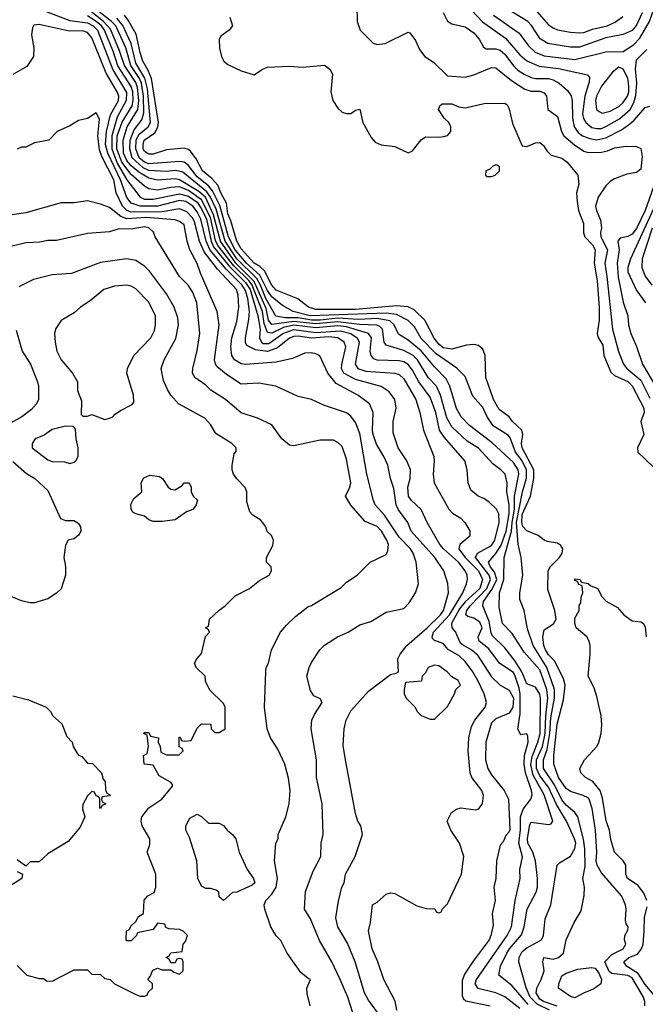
# Model space of a CAD drawing. Header units: inches. Extents: x 1793389 to 1900389, y 320802 to 470796.
# Tile 207 of 256: x 1834802 to 1837650, y 370917 to 375398. Entities that reach past the tile are written whole.
import ezdxf

# ---------------------------------------------------------------- set-up
doc = ezdxf.new("R2010")
doc.units = ezdxf.units.IN
doc.header["$MEASUREMENT"] = 0
doc.layers.add('B8337', color=7, linetype='Continuous')

msp = doc.modelspace()

# ---------------------------------------------------------------- linework, layer by layer
at = {"layer": 'B8337', "color": 2}
for points, elevation in [([(1834910, 375439.7), (1835030, 375394.8), (1835110, 375384.4), (1835136.4, 375370), (1835155.9, 375350), (1835225.7, 375170), (1835287.5, 375067.5), (1835287.3, 375030), (1835245.3, 374954.7), (1835220.8, 374870), (1835221.1, 374810), (1835245.8, 374745.8), (1835290, 374669.7), (1835350, 374589.7), (1835370, 374582), (1835410, 374580.7), (1835530, 374606.2), (1835570, 374595.2), (1835610, 374567.1), (1835630, 374538), (1835652, 374490), (1835673.1, 374390), (1835683.9, 374363.9), (1835756, 374276), (1835830, 374202.5), (1835851.3, 374170), (1835886.5, 374050), (1835896.5, 373990), (1835893.3, 373950), (1835902.3, 373930), (1835910, 373924.6), (1835935.9, 373924.1), (1835999.6, 373970), (1836050, 373987.8), (1836150, 373974.9), (1836262.1, 373982.1), (1836309.6, 373970), (1836338.9, 373950), (1836346.9, 373930), (1836329.7, 373830), (1836340.9, 373810), (1836378.4, 373798.4), (1836509.7, 373789.7), (1836530, 373782.9), (1836550, 373763.7), (1836605.6, 373670), (1836624.2, 373610), (1836640.9, 373530), (1836687, 373410), (1836689.4, 373390), (1836683.7, 373330), (1836689.3, 373290), (1836756, 373170), (1836771.7, 373151.7), (1836810, 373129.2), (1836829.2, 373110), (1836851.9, 373071.9), (1836851.7, 373048.3), (1836806, 373010), (1836801.6, 372990), (1836829.8, 372950), (1836890.7, 372890), (1836908.5, 372850), (1836896.1, 372810), (1836830, 372749.2), (1836803.5, 372716.5), (1836767.3, 372650), (1836769.6, 372630), (1836786, 372610), (1836805.5, 372565.5), (1836823.7, 372550), (1836860.7, 372530), (1836882.9, 372510), (1836950, 372407), (1836989.7, 372369.7), (1837030, 372346.6), (1837049.7, 372309.7), (1837046.9, 372270), (1837030, 372242.4), (1836970, 372216.4), (1836950, 372198.8), (1836923.6, 372110), (1836922.4, 372030), (1836933.3, 371990), (1836950, 371960.9), (1837007.3, 371890), (1837027, 371850), (1837032.7, 371712.7), (1837030, 371702), (1837014.6, 371685.4), (1837003.1, 371656.9), (1836990, 371642), (1836972.7, 371570), (1836969.3, 371490), (1836961.2, 371450), (1836966, 371390), (1836952.7, 371330), (1836957.5, 371277.5), (1836947.3, 371230), (1836939.6, 371210), (1836865.9, 371114.1), (1836826.5, 371053.5), (1836816.4, 371023.6), (1836815.6, 370955.6), (1836821.8, 370941.8), (1836832.7, 370932.7), (1836944, 370910)], 206), ([(1837116.4, 370916.4), (1837042.2, 371002.2), (1836983.7, 371050), (1836991.5, 371090), (1837019.1, 371150), (1837031.1, 371170), (1837086.3, 371233.7), (1837098.9, 371270), (1837111.8, 371350), (1837152.5, 371427.5), (1837159.6, 371450), (1837159.7, 371490), (1837149.7, 371570), (1837137.4, 371610), (1837115.1, 371650), (1837113.3, 371670), (1837125.1, 371734.9), (1837130, 371746), (1837210, 371734.8), (1837222, 371738), (1837229, 371750), (1837189.8, 371870), (1837139.4, 371959.4), (1837128.7, 372008.7), (1837134.6, 372045.4), (1837161.4, 372110), (1837171.1, 372150), (1837173.6, 372310), (1837170, 372329), (1837150, 372360.9), (1837110, 372376), (1837087.9, 372430), (1837058.3, 372478.3), (1837010, 372539.5), (1836954.3, 372594.3), (1836947.7, 372607.7), (1836938.7, 372658.7), (1836909.7, 372730), (1836912.8, 372750), (1836953.4, 372806.6), (1836973.4, 372850), (1836963.7, 372883.7), (1836943.9, 372910), (1836936.9, 372930), (1836970, 372968.7), (1836994.1, 373005.9), (1837016.1, 373070), (1837030.9, 373150), (1837030.5, 373190), (1837019.8, 373250), (1837020.5, 373290), (1837011.8, 373330), (1836992.7, 373350), (1836956.4, 373376.4), (1836890, 373447.8), (1836839.5, 373479.5), (1836770, 373545.1), (1836746.5, 373586.5), (1836717.3, 373690), (1836698.9, 373730), (1836662, 373770), (1836612.3, 373850), (1836593, 373870), (1836550, 373892.1), (1836470, 373917), (1836460.5, 373930), (1836454.3, 373990), (1836441.6, 374001.6), (1836427.9, 374007.9), (1836348.9, 374011.1), (1836250, 374022.7), (1836150, 374013.7), (1836050, 374024.2), (1835950, 374010.9), (1835935.3, 374030), (1835923.4, 374083.4), (1835870, 374206.6), (1835786.4, 374290), (1835716.4, 374390), (1835684.7, 374510), (1835647.1, 374590), (1835616.9, 374616.9), (1835530, 374669.8), (1835510, 374673.8), (1835430, 374667.4), (1835390, 374676.8), (1835344.2, 374704.2), (1835310, 374732.8), (1835290, 374757.7), (1835275, 374790), (1835272.3, 374850), (1835291.6, 374910), (1835339.5, 374990), (1835344.4, 375030), (1835338.1, 375090), (1835330, 375112.1), (1835279.5, 375190), (1835256.8, 375256.8), (1835215.3, 375355.3), (1835184, 375390), (1835110, 375447.4)], 198), ([(1837214.3, 370890), (1837157.4, 370917.4), (1837125.8, 370950), (1837107.9, 370992.1), (1837074.5, 371110), (1837076.2, 371130), (1837090, 371158), (1837110, 371174), (1837177.6, 371210), (1837186, 371230), (1837193.6, 371306.4), (1837220.7, 371370), (1837249.2, 371550), (1837259.3, 371560.7), (1837310, 371590.7), (1837330, 371626), (1837333.3, 371650), (1837328.3, 371670), (1837291, 371750), (1837246.1, 371826.1), (1837210, 371905.1), (1837170, 371956.8), (1837154.1, 371990), (1837154.3, 372030), (1837181.4, 372090), (1837194.6, 372150), (1837196.7, 372230), (1837206.9, 372310), (1837202.3, 372350), (1837170, 372439.6), (1837099.1, 372519.1), (1837044, 372604), (1836999.5, 372650), (1836984.4, 372724.4), (1836986.6, 372790), (1837005.3, 372850), (1837007.3, 372950), (1837041.6, 373070), (1837043.7, 373110), (1837054.8, 373170), (1837054.6, 373230), (1837074, 373330), (1837070.9, 373350), (1837050, 373383), (1836952.2, 373472.2), (1836850, 373551.8), (1836812, 373590), (1836790, 373629), (1836760.5, 373730), (1836742.9, 373762.9), (1836690, 373817.6), (1836630, 373891.1), (1836570, 373939.6), (1836527.1, 373967.1), (1836506.3, 374010), (1836487.2, 374027.2), (1836430, 374038.3), (1836345.7, 374034.3), (1836250, 374039.5), (1836170.4, 374030.4), (1836130, 374030.4), (1836070, 374041), (1836010, 374042), (1835968.6, 374048.6), (1835922.8, 374130), (1835898.6, 374190), (1835880.9, 374220.9), (1835789.9, 374309.9), (1835737.8, 374390), (1835695.8, 374535.8), (1835670.7, 374590.7), (1835654.3, 374614.3), (1835544.4, 374704.4), (1835511.7, 374711.7), (1835468, 374708), (1835390, 374712.2), (1835363.3, 374723.3), (1835313.8, 374770), (1835303.4, 374810), (1835305, 374850), (1835323.1, 374896.9), (1835357.3, 374942.7), (1835366.3, 374973.7), (1835364.8, 375050), (1835356, 375110), (1835347.7, 375130), (1835307.2, 375190), (1835285.5, 375270), (1835239.8, 375370), (1835220.3, 375390), (1835142.6, 375450)], 194), ([(1836336.9, 375463.1), (1836338, 375390), (1836352, 375350), (1836411.1, 375291.1), (1836430, 375286), (1836466, 375290), (1836570, 375342), (1836578, 375338), (1836603.5, 375303.5), (1836622.5, 375262.5), (1836646, 375230), (1836685.2, 375205.2), (1836750, 375142.8), (1836830, 375136), (1836870, 375146.8), (1836950, 375180.7), (1836970, 375178.8), (1837040.8, 375120.8), (1837101.4, 375081.4), (1837130, 375072.4), (1837170, 375072.7), (1837190, 375066), (1837200.7, 375050), (1837206.8, 374990), (1837250, 374958), (1837268, 374890), (1837279.3, 374870), (1837328.1, 374828.1), (1837370, 374800.5), (1837390, 374794.4), (1837450, 374795.8), (1837478.3, 374801.7), (1837510, 374814.9), (1837562.8, 374822.8), (1837610, 374821), (1837630, 374811.3), (1837635.5, 374775.5), (1837630, 374718), (1837610, 374702), (1837565.4, 374694.6), (1837510, 374674), (1837490, 374662), (1837470, 374642), (1837434.8, 374590), (1837424, 374550), (1837427.3, 374530), (1837446, 374486), (1837450.4, 374450.4), (1837446, 374430), (1837447.7, 374410), (1837478.3, 374350), (1837465.5, 374290), (1837475.6, 374230), (1837500.3, 373990), (1837527.7, 373887.7), (1837550.4, 373830), (1837566.7, 373810), (1837630, 373758), (1837670, 373676.4)], 190), ([(1836730.5, 375430.5), (1836750, 375391), (1836770, 375378.8), (1836830, 375364.9), (1836870, 375339.1), (1836893.4, 375310), (1836913.4, 375273.4), (1836925.5, 375265.5), (1836970, 375264.9), (1836990, 375259.5), (1837010, 375241.3), (1837050, 375188.5), (1837070, 375168.7), (1837099.1, 375150), (1837130, 375134.6), (1837150, 375130.3), (1837210, 375130.3), (1837230, 375124.6), (1837258, 375110), (1837296.2, 375076.2), (1837312, 375052), (1837317.6, 375030), (1837318, 374950), (1837326.3, 374910), (1837344.6, 374884.6), (1837364.9, 374870), (1837397.4, 374857.4), (1837430, 374851.5), (1837470, 374860.3), (1837542.4, 374897.6), (1837577.8, 374922.2), (1837599.8, 374940.2), (1837650, 374998.8), (1837670, 375004.7)], 194), ([(1836859.9, 375439.9), (1836908.3, 375388.3), (1837014.1, 375314.1), (1837078.4, 375238.4), (1837110.2, 375210.2), (1837166.4, 375186.4), (1837255.6, 375175.6), (1837387.5, 375147.5), (1837395.5, 375135.5), (1837394.9, 375114.9), (1837374.9, 375050), (1837364.9, 374970), (1837369.2, 374949.2), (1837379.5, 374930), (1837407.3, 374907.3), (1837430, 374902.3), (1837450, 374903.6), (1837470, 374911.7), (1837533, 374947), (1837581, 374990), (1837598.3, 375021.7), (1837606.8, 375053.2), (1837612.1, 375110), (1837605.7, 375174.3), (1837610, 375214.8), (1837657.4, 375262.6)], 198), ([(1836959.4, 375419.4), (1837076.5, 375336.5), (1837118.9, 375278.9), (1837148.2, 375250), (1837190, 375233.1), (1837330, 375216.9), (1837470, 375252), (1837550, 375252.7), (1837595.8, 375284.2), (1837625.3, 375314.7), (1837668.6, 375390), (1837689.8, 375450.2)], 202), ([(1837636, 375430), (1837610, 375373.4), (1837590, 375348.4), (1837549.7, 375330.3), (1837470, 375315.3), (1837350, 375273.4), (1837310, 375273.4), (1837206, 375290), (1837171.6, 375311.6), (1837132.4, 375372.4), (1837115.5, 375390), (1837010, 375454.4)], 206), ([(1837155.5, 375435.5), (1837210, 375375.5), (1837230, 375360.5), (1837250, 375352.7), (1837310, 375341.3), (1837350, 375337.6), (1837370, 375340.3), (1837410, 375354.9), (1837477.2, 375370), (1837513, 375387), (1837547.3, 375412.7)], 210), ([(1837078.7, 370898.7), (1837010, 370951.5), (1836969.7, 370969.7), (1836889.7, 370989.7), (1836876, 371010), (1836882, 371030), (1837021.3, 371230), (1837040.5, 371270), (1837056.9, 371390), (1837080.9, 371490), (1837079.3, 371530), (1837091.1, 371588.9), (1837074.2, 371650), (1837082.2, 371710), (1837082.3, 371770), (1837094.1, 371805.9), (1837129.5, 371850), (1837134.7, 371870), (1837132.3, 371890), (1837104.8, 371970), (1837098.7, 372010), (1837100.5, 372050), (1837116.2, 372110), (1837116, 372136), (1837110, 372148), (1837084, 372144), (1837069.3, 372169.3), (1837081.1, 372238.9), (1837080.7, 372330), (1837076.4, 372356.4), (1837058, 372410), (1837050, 372427.6), (1836987.5, 372467.5), (1836936.2, 372536.2), (1836893.6, 372570), (1836889.7, 372590), (1836906.8, 372630), (1836896.4, 372656.4), (1836870, 372674), (1836841.7, 372681.7), (1836832.3, 372690), (1836838.3, 372710), (1836852.3, 372730), (1836928.5, 372810), (1836945, 372850), (1836939.4, 372870), (1836877.7, 372950), (1836886.6, 372970), (1836950, 373005.7), (1836965.1, 373030), (1836984.2, 373110), (1836983.7, 373150), (1836972.7, 373170), (1836941.5, 373201.5), (1836918, 373218), (1836889.5, 373229.5), (1836856.5, 373256.5), (1836844, 373290), (1836839, 373350), (1836829, 373390), (1836736.4, 373496.4), (1836713, 373530), (1836696.8, 373610), (1836670, 373680.9), (1836618.3, 373750), (1836590, 373802.9), (1836570, 373829.6), (1836550, 373841.1), (1836530, 373845.4), (1836430, 373848), (1836414.7, 373854.7), (1836401.6, 373870), (1836398, 373890), (1836403, 373950), (1836389.8, 373969.8), (1836290, 374000.2), (1836250, 374004.8), (1836150, 373995.8), (1836050, 374007.5), (1836003.2, 373996.8), (1835950, 373971.8), (1835930, 373975.1), (1835915, 374015), (1835906.9, 374070), (1835860.9, 374190), (1835846.9, 374210), (1835777.2, 374277.2), (1835703.8, 374370), (1835693.3, 374393.3), (1835670, 374497.7), (1835630, 374577.8), (1835570, 374621.5), (1835530, 374636.8), (1835490, 374635), (1835430, 374622.8), (1835390, 374628.3), (1835370, 374640.5), (1835310, 374692.9), (1835266.5, 374750), (1835244.6, 374810), (1835246, 374870), (1835268.7, 374931.3), (1835313.4, 375006.6), (1835318.4, 375030), (1835317, 375070), (1835310, 375094), (1835248.8, 375188.8), (1835229.1, 375250), (1835188.3, 375350), (1835173.7, 375370), (1835150.7, 375390), (1835110, 375416)], 202), ([(1837248.5, 370908.5), (1837186, 370930), (1837170, 370940.4), (1837153.7, 370970), (1837155.8, 370990), (1837176.2, 371030), (1837189.3, 371069.3), (1837184, 371110), (1837188.7, 371130), (1837230, 371122), (1837255.3, 371130), (1837277.2, 371150), (1837289.3, 371210), (1837326, 371290), (1837357.5, 371342.5), (1837372.5, 371412.5), (1837372.7, 371450), (1837366, 371490), (1837375.6, 371544.4), (1837374.9, 371625.1), (1837369.1, 371669.1), (1837342.9, 371770), (1837329.7, 371789.7), (1837290, 371823), (1837270, 371848.2), (1837236.3, 371916.3), (1837187, 371990), (1837187.1, 372030), (1837202.8, 372077.2), (1837216, 372150), (1837219.5, 372220.5), (1837236.2, 372310), (1837237.1, 372350), (1837202.2, 372450), (1837139.3, 372550), (1837113.4, 372626.6), (1837099, 372710), (1837079.3, 372759.3), (1837079.5, 372790), (1837092.3, 372870), (1837084.5, 372950), (1837071.5, 373011.5), (1837063.9, 373110), (1837091.7, 373250), (1837109.1, 373310.9), (1837109.8, 373350), (1837090, 373389.7), (1837058.8, 373430), (1837035.4, 373495.4), (1837026.5, 373506.5), (1836957, 373550), (1836929.5, 373590), (1836910, 373633.2), (1836864.4, 373684.4), (1836830, 373774), (1836791.5, 373811.5), (1836697.5, 373877.5), (1836630, 373947.8), (1836599.6, 373999.6), (1836569.8, 374029.8), (1836516.8, 374056.8), (1836470, 374063), (1836124, 374050), (1836047, 374070), (1835998, 374098), (1835950, 374136.4), (1835930, 374166), (1835895, 374235), (1835833.7, 374290), (1835783.4, 374350), (1835751.9, 374410), (1835713.2, 374553.2), (1835679.5, 374619.5), (1835662.1, 374642.1), (1835610, 374683.1), (1835570, 374734.3), (1835550, 374749.7), (1835530, 374753.5), (1835390, 374742.9), (1835370, 374749.1), (1835345.2, 374770), (1835329.9, 374810), (1835332, 374850), (1835344.8, 374875.1), (1835387.3, 374910), (1835397.3, 374930), (1835383, 375083), (1835371.8, 375131.8), (1835330, 375200.5), (1835309.9, 375290), (1835271.5, 375371.5), (1835244.4, 375404.4)], 190), ([(1837647.3, 370910), (1837647.6, 370930), (1837641.3, 370950), (1837590, 371036.8), (1837570, 371047.4), (1837497.6, 371057.6), (1837486.3, 371066.3), (1837465.2, 371110), (1837497, 371143), (1837549.3, 371170), (1837560.9, 371190), (1837556, 371210), (1837557.2, 371230), (1837570, 371254), (1837572.7, 371270), (1837563.2, 371283.2), (1837559.3, 371299.3), (1837563.5, 371350), (1837560.5, 371370), (1837541.6, 371410), (1837450, 371515.1), (1837431.5, 371550), (1837426.6, 371570), (1837429.6, 371610), (1837423, 371710), (1837408, 371808), (1837395.1, 371850), (1837390, 371857.2), (1837367.3, 371867.3), (1837310, 371885.1), (1837290, 371899.6), (1837255.4, 371950), (1837234.3, 372010), (1837233, 372050), (1837248.1, 372191.9), (1837276.9, 372303.1), (1837285.1, 372370), (1837278, 372398), (1837238, 372478), (1837210, 372507.6), (1837196.2, 372530), (1837188.3, 372550), (1837182.9, 372590), (1837190, 372621), (1837231.7, 372648.3), (1837243.7, 372670), (1837238.4, 372710), (1837205.6, 372805.6), (1837207.3, 372890), (1837218, 372910), (1837259.5, 372950), (1837271.6, 372970), (1837274.5, 372990), (1837264.8, 373004.8), (1837250, 373015.1), (1837202.7, 373022.7), (1837190, 373028.7), (1837162.7, 373050), (1837110, 373072.4), (1837092.3, 373092.3), (1837087.9, 373110), (1837090, 373146.8), (1837126.8, 373230), (1837142.9, 373310), (1837142.5, 373350), (1837088.9, 373450), (1837086.2, 373470), (1837091.9, 373510), (1837088.3, 373530), (1837046, 373570), (1837030, 373591.3), (1836984.6, 373624.6), (1836958.5, 373670), (1836923.5, 373770), (1836920.5, 373870), (1836910, 373899.3), (1836890, 373915.1), (1836870, 373919.3), (1836836.5, 373916.5), (1836770, 373898.3), (1836730, 373904.2), (1836710, 373921.1), (1836689.1, 373949.1), (1836646.3, 374030), (1836597.8, 374077.8), (1836570, 374091), (1836516.6, 374096.6), (1836330, 374079.5), (1836150, 374079.7), (1836116, 374090), (1836068.1, 374128.1), (1835970, 374167.2), (1835950, 374189.7), (1835915.7, 374255.7), (1835895.5, 374275.5), (1835869.8, 374290), (1835810, 374355.6), (1835789.8, 374390.3), (1835763.3, 374483.3), (1835750, 374514), (1835742.8, 374562.8), (1835716.9, 374610), (1835704.4, 374644.4), (1835676, 374676), (1835633.6, 374710), (1835604.7, 374764.7), (1835579.2, 374799.2), (1835570, 374807.3), (1835550, 374814), (1835470, 374806), (1835410, 374786), (1835390, 374786.6), (1835370, 374798), (1835364.4, 374810), (1835363.5, 374830), (1835368.5, 374850), (1835417, 374883), (1835431.3, 374908.7), (1835434.3, 374930), (1835401.6, 375130), (1835387.2, 375167.1), (1835363.1, 375210), (1835350, 375249.2), (1835332.1, 375332.1), (1835296.3, 375396.3), (1835278.5, 375418.5)], 186), ([(1835759.1, 375410), (1835770.5, 375369.5), (1835756, 375350), (1835717.3, 375322.7), (1835710.7, 375309.3), (1835710.9, 375269.1), (1835720.7, 375230), (1835731, 375210), (1835750, 375194.8), (1835810, 375166), (1835870, 375146.8), (1835906.8, 375173.2), (1835930, 375182.8), (1836030, 375187.3), (1836090, 375182.8), (1836190, 375191), (1836213.2, 375173.2), (1836226, 375150), (1836218.8, 375070), (1836227.7, 375030), (1836250, 374994.8), (1836270, 374977.3), (1836290, 374970.7), (1836310, 374970.8), (1836330, 374986), (1836350, 374991.3), (1836364, 374930), (1836402, 374862), (1836420.3, 374840.3), (1836448.1, 374828.1), (1836510, 374821), (1836570, 374792), (1836590, 374802), (1836630, 374851.3), (1836650, 374864.7), (1836710, 374862.8), (1836733.6, 374866.4), (1836750, 374871.3), (1836764, 374890), (1836764, 374910), (1836755.3, 374930), (1836734, 374950), (1836709, 374990), (1836714.6, 375005.4), (1836725.2, 375014.8), (1836770, 375014.8), (1836801.4, 375001.4), (1836830, 374996.3), (1836916.3, 375016.3), (1837010, 375018.8), (1837021, 375010), (1837030, 374992), (1837045.5, 374925.5), (1837090, 374824.7), (1837110, 374821), (1837150, 374837.3), (1837170, 374839.1), (1837186.2, 374826.2), (1837201.4, 374801.4), (1837221.7, 374781.7), (1837270, 374767.3), (1837294.8, 374750), (1837342.8, 374690), (1837347.3, 374650), (1837337.3, 374610), (1837340.4, 374570), (1837346.7, 374530), (1837368.2, 374470), (1837368, 374428), (1837374.8, 374410), (1837410, 374373.4), (1837421.6, 374350), (1837417.4, 374290), (1837430.2, 374210.2), (1837439.5, 374090), (1837440.4, 374030), (1837430.5, 373970), (1837434.6, 373954.6), (1837456.2, 373916.2), (1837461.6, 373870), (1837493.3, 373793.3), (1837510, 373779.3), (1837570, 373751.7), (1837590, 373732.4), (1837643.7, 373630), (1837645.3, 373610), (1837630.3, 373570), (1837643, 373510), (1837614, 373450), (1837616, 373430), (1837684, 373364)], 186), ([(1836518.3, 370890), (1836511.7, 370931.7), (1836459.3, 371030), (1836432.7, 371110), (1836406.6, 371170), (1836389.3, 371250.7), (1836399, 371290), (1836408.7, 371370), (1836430, 371382), (1836470, 371418), (1836490, 371424.7), (1836510, 371421), (1836610, 371364.7), (1836652.7, 371352.7), (1836691.6, 371351.6), (1836698, 371338), (1836710, 371334), (1836722, 371338), (1836726, 371350), (1836750, 371374), (1836814, 371510), (1836824, 371590), (1836804, 371650), (1836764, 371710), (1836748, 371750), (1836768, 371790), (1836790, 371804.7), (1836810, 371810.8), (1836878, 371802), (1836892.9, 371807.1), (1836909.1, 371830.9), (1836912.9, 371867.1), (1836905.2, 371890), (1836860.9, 371950), (1836852, 371970), (1836842.9, 372070), (1836847.3, 372130), (1836859.3, 372180.7), (1836874, 372210), (1836920.9, 372270), (1836926.6, 372290), (1836917, 372330), (1836888, 372390), (1836865.1, 372430), (1836830, 372477), (1836802.6, 372502.6), (1836752.2, 372532.2), (1836730, 372559), (1836690, 372573.2), (1836681.6, 372581.6), (1836679.5, 372590), (1836686.2, 372610), (1836759.1, 372690), (1836819.1, 372790), (1836836.2, 372830), (1836840.7, 372850), (1836838.4, 372870), (1836829.6, 372890), (1836798.9, 372930), (1836731.3, 372990), (1836715.1, 373010), (1836657.6, 373110), (1836629.7, 373169.7), (1836585.2, 373210), (1836572.3, 373230), (1836569.7, 373270), (1836578.9, 373310), (1836581.6, 373350), (1836565.1, 373390), (1836524.5, 373450), (1836502.7, 373517.3), (1836502.7, 373570), (1836515.1, 373630), (1836509.3, 373670), (1836483.9, 373703.9), (1836448.1, 373728.1), (1836330, 373760.4), (1836276.9, 373790), (1836266.9, 373810), (1836268.2, 373828.2), (1836286.3, 373910), (1836278.4, 373930), (1836249.8, 373949.8), (1836210, 373954.5), (1836130, 373948), (1836070, 373957.1), (1836050, 373955.8), (1836030, 373948.2), (1835975.6, 373904.4), (1835930, 373888.7), (1835875.8, 373895.8), (1835836, 373916), (1835829.6, 373929.6), (1835829.6, 373949.6), (1835845.7, 374034.3), (1835847.6, 374070), (1835841, 374130), (1835830, 374166), (1835814.9, 374190), (1835742.4, 374262.5), (1835668.6, 374348.6), (1835651, 374390), (1835626.8, 374490), (1835610, 374524), (1835590, 374549.7), (1835557.6, 374570), (1835530, 374575.4), (1835430.1, 374549.9), (1835349.9, 374549.9), (1835310, 374563.1), (1835290, 374589.6), (1835260.6, 374670), (1835202.7, 374790), (1835193.1, 374830), (1835197, 374890), (1835215.3, 374964.7), (1835251.7, 375030), (1835252.9, 375050), (1835245.7, 375070), (1835195.1, 375155.1), (1835130, 375315.1), (1835110, 375339.7), (1835090, 375346.9), (1835026.6, 375346.6), (1834890, 375376), (1834866.8, 375373.2), (1834859.6, 375360.4), (1834856, 375330), (1834866, 375270), (1834864.7, 375230), (1834834.8, 375185.2), (1834770, 375149)], 210), ([(1836451.5, 370851.5), (1836390, 370936), (1836371.6, 370970), (1836329.5, 371110), (1836294.9, 371194.9), (1836249.6, 371270), (1836240.9, 371310), (1836253.2, 371386.8), (1836269, 371450), (1836279, 371470), (1836285.2, 371510), (1836329, 371590), (1836362, 371690), (1836355.3, 371730), (1836342, 371750), (1836330, 371786), (1836285.2, 372030), (1836274.6, 372094.6), (1836279, 372170), (1836288.7, 372210), (1836310, 372252), (1836390, 372342), (1836490, 372418), (1836516.4, 372423.6), (1836526, 372430), (1836524, 372490), (1836534, 372510), (1836563.7, 372550), (1836656.9, 372630), (1836718, 372690), (1836731.1, 372710), (1836753.6, 372790), (1836751.5, 372831.5), (1836732.3, 372890), (1836692, 372950), (1836584.5, 373070), (1836569.4, 373110), (1836526.7, 373166.7), (1836515.4, 373190), (1836505.1, 373265.1), (1836489.3, 373310), (1836477.2, 373370), (1836459.3, 373410), (1836425.9, 373465.9), (1836411.5, 373510), (1836407.8, 373530), (1836411.8, 373610), (1836395.1, 373650), (1836341.2, 373690), (1836242.3, 373742.2), (1836204.5, 373790), (1836168.4, 373868.4), (1836150, 373878), (1836130, 373882), (1836099.6, 373880.4), (1836043.5, 373856.5), (1835970, 373839.5), (1835830, 373829.6), (1835810, 373831.3), (1835779.6, 373850), (1835768.2, 373870), (1835763.5, 373910), (1835768.4, 373950), (1835790, 374024.7), (1835799.7, 374090), (1835796.3, 374143.7), (1835789.6, 374170), (1835702.9, 374262.9), (1835641.8, 374341.8), (1835620.8, 374390), (1835598.1, 374478.1), (1835590, 374494.3), (1835563.3, 374523.3), (1835530, 374537.6), (1835450, 374523.4), (1835310, 374522.6), (1835289.3, 374529.3), (1835269.9, 374549.9), (1835241.4, 374610), (1835229.8, 374670), (1835175.6, 374775.6), (1835165.7, 374805.7), (1835157.7, 374870), (1835164.7, 374944.7), (1835150, 374974), (1835110, 374948.7), (1835070, 374939), (1835030, 374915.3), (1834972, 374890), (1834934, 374850), (1834870, 374838), (1834830, 374818), (1834810, 374818), (1834791.1, 374808.9)], 214), ([(1837696.1, 374663.9), (1837650, 374529.6), (1837610, 374447.6), (1837590, 374422.4), (1837570, 374411.6), (1837535.9, 374404.1), (1837525.5, 374390), (1837531.8, 374350), (1837522.6, 374290), (1837527.1, 374227.1), (1837550, 374112), (1837570.4, 374050.4), (1837573.4, 374010), (1837584, 373970), (1837610.4, 373910.4), (1837637.1, 373830), (1837695.8, 373730)], 194), ([(1837729.2, 374630), (1837583.1, 374310), (1837570.3, 374270), (1837570.3, 374250), (1837608.1, 374168.1), (1837650.4, 374110)], 198), ([(1836318.9, 370878.9), (1836295.1, 370950), (1836260.9, 371030), (1836222.7, 371110), (1836167.2, 371207.2), (1836126.3, 371306.3), (1836099, 371350), (1836102.7, 371430), (1836137.2, 371522.8), (1836173.2, 371590), (1836174, 371650), (1836184, 371690), (1836179.3, 371830), (1836153.2, 371950), (1836153.2, 372030), (1836129.2, 372170), (1836132.3, 372210), (1836143.6, 372236.4), (1836179, 372290), (1836170, 372308), (1836141.2, 372321.2), (1836125.2, 372345.2), (1836109.2, 372410), (1836119, 372450), (1836130, 372472), (1836168.7, 372530), (1836190, 372551.3), (1836248, 372590), (1836298, 372610), (1836350, 372644.7), (1836400.2, 372659.8), (1836470, 372701), (1836550, 372718), (1836575.1, 372744.9), (1836604, 372790), (1836617.2, 372830), (1836607, 372930), (1836593, 372970), (1836580.5, 372990), (1836530, 373043.6), (1836462.7, 373142.7), (1836420.9, 373190), (1836412, 373210), (1836381.6, 373330), (1836350, 373515.3), (1836330, 373565.2), (1836310, 373593.2), (1836289.5, 373609.5), (1836190, 373642.7), (1836130, 373669.2), (1836070, 373684), (1835968, 373730), (1835890, 373743.7), (1835810, 373739.3), (1835742.7, 373782.7), (1835699.5, 373819.5), (1835692.7, 373830), (1835689.4, 373850), (1835709.5, 374010), (1835700.9, 374070), (1835624.9, 374244.9), (1835610, 374289.2), (1835576.9, 374350), (1835563.6, 374390), (1835550, 374464), (1835530, 374479.5), (1835508, 374488), (1835377.3, 374497.3), (1835290, 374492.4), (1835262.3, 374502.3), (1835210, 374543.7), (1835170, 374559), (1835110, 374574), (1835050, 374565.2), (1834990, 374564), (1834830, 374519.3), (1834650, 374493.2)], 218), ([(1836124, 370910), (1836110, 370966), (1836108.9, 370991.1), (1836126, 371030), (1836114.6, 371034.6), (1836082, 371062), (1836019, 371150), (1835990, 371208), (1835970, 371228.7), (1835945.2, 371270), (1835917.2, 371350), (1835915.3, 371370), (1835922, 371390), (1835950, 371418), (1835969.2, 371450), (1835976, 371490), (1835962, 371570), (1835968.7, 371650), (1835978, 371670), (1835978, 371690), (1836014, 371770), (1836029, 371830), (1836033.2, 371890), (1836026, 371946), (1836009.2, 372010), (1835977.5, 372077.5), (1835944, 372130), (1835929, 372170), (1835916.2, 372270), (1835922, 372430), (1835924, 372450), (1835934, 372470), (1835948.7, 372530), (1835989, 372610), (1836017.2, 372642.8), (1836058, 372682), (1836114, 372726), (1836130, 372731.3), (1836265.6, 372814.4), (1836290, 372838), (1836338, 372870), (1836398, 372930), (1836470, 372964.7), (1836478.6, 372981.4), (1836480.9, 373010), (1836474, 373030), (1836449.4, 373070), (1836430, 373091.8), (1836374.8, 373114.8), (1836310, 373189), (1836285.2, 373230), (1836305.2, 373270), (1836309.4, 373290), (1836290, 373398), (1836270, 373455.3), (1836250, 373474), (1836230, 373484), (1836210, 373485.2), (1836170, 373484), (1836050, 373459), (1836030, 373462), (1835995.3, 373490), (1835950, 373554), (1835884.7, 373584.7), (1835810, 373609), (1835739, 373670), (1835671.5, 373711.5), (1835650, 373734.5), (1835599, 373770), (1835589.3, 373790), (1835589.4, 373810), (1835610, 373892), (1835622.4, 373970), (1835607.8, 374110), (1835590, 374157.2), (1835570, 374189), (1835530, 374229), (1835419.3, 374410), (1835411.8, 374431.8), (1835390, 374451.5), (1835370, 374454.7), (1835310, 374444.2), (1835253.4, 374446.6), (1835210, 374432.3), (1835110, 374425.2), (1834970, 374393.2), (1834930, 374393.2), (1834893.7, 374386.3), (1834830, 374382.7), (1834750, 374362.7)], 222), ([(1837682, 374450), (1837635.6, 374310), (1837634.6, 374270), (1837650, 374230.7), (1837679.3, 374190)], 202), ([(1834790, 371094), (1834834, 371050), (1834890, 371034), (1834910, 371034), (1834923.6, 371023.6), (1834950, 371022), (1835050, 371074), (1835110, 371074), (1835130, 371054), (1835170, 371052), (1835190, 371034), (1835214, 371030), (1835234, 371010), (1835330, 370962), (1835350, 370954), (1835370, 370954), (1835382, 370958), (1835387.3, 370972.7), (1835406, 370990), (1835406, 371010), (1835386, 371030), (1835396.4, 371043.6), (1835407.3, 371072.7), (1835430, 371082), (1835450, 371074), (1835490, 371074), (1835503.6, 371063.6), (1835530, 371054), (1835546, 371070), (1835546, 371110), (1835542, 371122), (1835530, 371126), (1835518, 371122), (1835510, 371106), (1835490, 371106), (1835482, 371122), (1835468, 371130), (1835482, 371138), (1835490, 371152), (1835542, 371158), (1835546, 371190), (1835556.4, 371203.6), (1835566, 371230), (1835546, 371250), (1835530, 371258), (1835480.4, 371260.4), (1835467.3, 371267.3), (1835462, 371282), (1835430, 371286), (1835410, 371258), (1835338, 371242), (1835334, 371230), (1835310, 371206), (1835290, 371206), (1835286, 371210), (1835288, 371252), (1835302, 371258), (1835307.3, 371272.7), (1835330, 371294), (1835343.1, 371316.9), (1835366, 371330), (1835368.4, 371391.6), (1835386, 371410), (1835414, 371426), (1835422, 371450), (1835422, 371510), (1835382, 371610), (1835395.1, 371644.9), (1835394, 371670), (1835359, 371730), (1835355.3, 371750), (1835358, 371770), (1835390, 371811.3), (1835448.7, 371850), (1835498, 371910), (1835498, 371918), (1835488.4, 371928.4), (1835436.4, 371956.4), (1835410, 372006), (1835368, 372010), (1835366, 372050), (1835382, 372058), (1835388, 372090), (1835382, 372142), (1835366, 372150), (1835370, 372154), (1835390, 372154), (1835398, 372138), (1835434, 372130), (1835432, 372110), (1835442, 372090), (1835444.7, 372064.7), (1835470, 372052), (1835527.3, 372052.7), (1835546, 372070), (1835542, 372082), (1835528.4, 372088.4), (1835527.3, 372132.7), (1835532.7, 372132.7), (1835538, 372118), (1835550, 372114), (1835582, 372118), (1835610, 372174), (1835630, 372194), (1835672.7, 372192.7), (1835674, 372170), (1835690, 372154), (1835710, 372154), (1835738, 372170), (1835738, 372270), (1835730, 372286), (1835667.3, 372347.3), (1835648.4, 372388.4), (1835646, 372410), (1835606, 372450), (1835598, 372470), (1835608, 372490), (1835630, 372514), (1835648.4, 372591.6), (1835666, 372610), (1835662, 372622), (1835648, 372630), (1835662, 372638), (1835666, 372670), (1835710, 372711.3), (1835738, 372730), (1835783.2, 372776.8), (1835848, 372810), (1835894, 372846), (1835938, 372870), (1835948, 372890), (1835947.3, 372907.3), (1835926, 372930), (1835926, 372950), (1835954.6, 373005.4), (1835958, 373030), (1835948, 373050), (1835929, 373069), (1835922, 373090), (1835900.2, 373120.2), (1835863.2, 373143.2), (1835850, 373158), (1835836.4, 373203.6), (1835835.3, 373250), (1835828.9, 373268.9), (1835790, 373308), (1835775.3, 373330), (1835769, 373350), (1835769, 373370), (1835778, 373422), (1835787.3, 373432.7), (1835788, 373450), (1835768, 373470), (1835694.8, 373514.8), (1835670, 373555.3), (1835644.1, 373584.1), (1835525.2, 373650), (1835489.5, 373689.5), (1835474.8, 373714.8), (1835456.5, 373756.5), (1835446, 373810), (1835459.3, 373850), (1835513.4, 373946.6), (1835524.5, 374010), (1835521.2, 374041.2), (1835504.5, 374090), (1835469.5, 374150), (1835392.9, 374252.9), (1835370, 374276), (1835330, 374302.7), (1835290, 374309.4), (1835170, 374293.2), (1835037.5, 374242.5), (1834950, 374237.2), (1834864.5, 374215.5), (1834798, 374182)], 226), ([(1834785.8, 373985.8), (1834813.4, 373890), (1834850.7, 373830), (1834882.8, 373750), (1834887.3, 373730), (1834886.8, 373670), (1834878.8, 373650), (1834856.1, 373623.9), (1834811, 373590), (1834750, 373556)], 226), ([(1834770, 373386.8), (1834833, 373333), (1834870.4, 373310.4), (1834930, 373256), (1834987.7, 373127.7), (1835010, 373118.8), (1835050, 373119.3), (1835070, 373104.9), (1835078.7, 373090), (1835079.5, 373070), (1835070, 373052.7), (1835050, 373035.1), (1835022, 373030), (1835010, 373006), (1835002.8, 372950), (1835011, 372910), (1835011, 372870), (1834990, 372808), (1834970, 372788), (1834930, 372762), (1834870, 372744), (1834850, 372744), (1834810, 372754), (1834710, 372794)], 226), ([(1837657.2, 371390), (1837643.2, 371423.2), (1837617.5, 371457.5), (1837569.2, 371490), (1837561.2, 371510), (1837561.2, 371550), (1837549, 371570), (1837509.6, 371609.6), (1837493.2, 371666.8), (1837487.3, 371710), (1837471.4, 371751.4), (1837455.8, 371855.8), (1837444.4, 371890), (1837410.9, 371930.9), (1837377.2, 371950), (1837356, 371970), (1837352.7, 371990), (1837373.2, 372030), (1837429, 372090), (1837436.6, 372103.4), (1837448.9, 372148.9), (1837452.3, 372190), (1837449.3, 372230), (1837430, 372318), (1837417, 372357), (1837389.3, 372410), (1837399.3, 372510), (1837399, 372550), (1837394, 372570), (1837384, 372590), (1837336, 372630), (1837329.6, 372650), (1837330, 372674), (1837348.7, 372710), (1837348.7, 372731.3), (1837356.4, 372743.6), (1837358, 372770), (1837366, 372790), (1837362, 372822), (1837347.3, 372827.3), (1837342, 372842), (1837330, 372846), (1837330, 372854), (1837354, 372850), (1837358, 372838), (1837390, 372832), (1837402, 372822), (1837434, 372810), (1837450, 372774), (1837471.6, 372751.6), (1837523.6, 372723.6), (1837552, 372690), (1837590, 372662), (1837630, 372658), (1837642, 372650), (1837650, 372634), (1837654, 372590)], 182), ([(1834770, 372321), (1834842, 372302), (1834922, 372270), (1834942, 372250), (1834952, 372230), (1834994, 372194), (1835016, 372136), (1835041, 372110), (1835046, 372090), (1835061.4, 372061.4), (1835070, 372051.3), (1835084.7, 372044.7), (1835110, 372014), (1835132.7, 372012.7), (1835174, 371970), (1835182, 371942), (1835191.6, 371931.6), (1835192.7, 371892.7), (1835198, 371878), (1835214, 371870), (1835210, 371866), (1835178, 371862), (1835174, 371850), (1835178, 371838), (1835194, 371830), (1835178, 371822), (1835170, 371808), (1835166, 371810), (1835166, 371850), (1835162, 371862), (1835150, 371866), (1835142, 371882), (1835130, 371886), (1835110, 371866), (1835090, 371826), (1835087.1, 371807.1), (1835098, 371770), (1835077.5, 371722.5), (1835022, 371658), (1834930, 371602), (1834890, 371566), (1834850, 371566), (1834830, 371546), (1834790, 371575.3)], 226), ([(1834790, 371522), (1834814, 371510), (1834812, 371490), (1834762, 371458)], 226), ([(1837697.4, 370950), (1837650, 371006.9), (1837617.4, 371057.4), (1837564.5, 371090), (1837551.8, 371110), (1837575.1, 371130), (1837614.1, 371145.9), (1837633, 371170), (1837639.7, 371190), (1837645.6, 371250), (1837646.3, 371313.7), (1837658.6, 371361.4)], 182)]:
    msp.add_lwpolyline(points, dxfattribs=dict(at, elevation=elevation))
for points, elevation in [([(1837530, 375182.7), (1837500.5, 375159.5), (1837450, 375096.2), (1837427.4, 375050), (1837422.6, 375030), (1837428.4, 374990), (1837439.9, 374979.9), (1837453.2, 374973.2), (1837490, 374981.3), (1837530, 375003.7), (1837550, 375021.3), (1837569.7, 375050), (1837574.4, 375070), (1837575.8, 375095.8), (1837570, 375132.7), (1837550, 375173.2)], 202), ([(1836970, 374738), (1836954, 374730), (1836942, 374718), (1836924.7, 374710), (1836922, 374690), (1836930, 374684.7), (1836950, 374684.7), (1836966, 374690), (1836986, 374710), (1836986, 374730), (1836976.4, 374736.4)], 186), ([(1835290, 374189.4), (1835234, 374186), (1835184.7, 374170), (1835122, 374118), (1835078, 374090), (1835050, 374064), (1834990.9, 374029.1), (1834966.8, 373993.2), (1834961, 373970), (1834962.8, 373930), (1834971, 373890), (1834991, 373850), (1835042.8, 373790), (1835064.7, 373750), (1835064.7, 373710), (1835083.6, 373663.6), (1835082, 373602), (1835090, 373594), (1835110, 373594), (1835130, 373602), (1835190, 373578), (1835210, 373584.7), (1835226, 373590), (1835236.4, 373603.6), (1835260.2, 373619.8), (1835313.6, 373646.4), (1835322, 373658), (1835319.3, 373690), (1835289.2, 373790), (1835292.7, 373810), (1835321.2, 373870), (1835399.3, 373950), (1835415.9, 373984.1), (1835420.9, 374010), (1835419.5, 374050), (1835390, 374113.2), (1835330, 374173.2), (1835310, 374186)], 230), ([(1835010, 373548), (1834950, 373533.2), (1834913.2, 373506.8), (1834872, 373490), (1834858, 373470), (1834858, 373450), (1834930, 373394.8), (1834950, 373386.8), (1835005.4, 373385.4), (1835030, 373378), (1835050, 373384.7), (1835058, 373390), (1835068, 373410), (1835068.7, 373450), (1835059, 373490), (1835055.3, 373535.3), (1835047.3, 373547.3)], 230), ([(1835510, 373258), (1835542, 373278), (1835550, 373291), (1835574, 373290), (1835582, 373270), (1835582, 373250), (1835592, 373230), (1835610.8, 373210.8), (1835604.7, 373190), (1835590, 373168.7), (1835562, 373158), (1835510, 373122), (1835450, 373114), (1835410, 373114), (1835390, 373122), (1835370, 373139), (1835330, 373149.4), (1835317.5, 373157.5), (1835309.4, 373170), (1835307.6, 373192.4), (1835321.2, 373218.8), (1835358, 373250), (1835355.3, 373290), (1835366.3, 373313.7), (1835394.6, 373325.4), (1835438.8, 373318.8), (1835452, 373310), (1835478, 373270), (1835490, 373261)], 226), ([(1836690, 372461.2), (1836662, 372450), (1836650, 372426), (1836634, 372410), (1836631.6, 372388.4), (1836558, 372382), (1836552, 372350), (1836552, 372330), (1836562, 372310), (1836602, 372270), (1836612, 372250), (1836630, 372232), (1836670, 372214), (1836690, 372214), (1836750, 372272), (1836782, 372330), (1836788, 372350), (1836808, 372370), (1836798, 372390), (1836770, 372408), (1836748, 372430), (1836710, 372457.2)], 214), ([(1835730, 371389.2), (1835710, 371406), (1835708, 371428), (1835696.4, 371436.4), (1835670, 371444), (1835650, 371444), (1835630, 371455.3), (1835613.2, 371490), (1835608.7, 371570), (1835575.5, 371675.5), (1835558, 371710), (1835558, 371730), (1835576.4, 371763.6), (1835610, 371782), (1835630, 371772), (1835662, 371742), (1835710, 371741), (1835730, 371731), (1835748, 371708), (1835771.3, 371690), (1835786, 371670), (1835801, 371610), (1835837.3, 371530), (1835866, 371490), (1835872, 371470), (1835861, 371459), (1835790, 371428), (1835770, 371426)], 222), ([(1837330, 370946.6), (1837310, 370953.2), (1837255.3, 370990), (1837256, 371010), (1837270, 371046), (1837290, 371059.1), (1837343.5, 371076.5), (1837404.5, 371084.5), (1837422, 371082), (1837438.7, 371058.7), (1837450.5, 371030.5), (1837448, 371010), (1837413.6, 370986.4), (1837371, 370970)], 186)]:
    msp.add_lwpolyline(points, close=True, dxfattribs=dict(at, elevation=elevation))

doc.saveas('drawing.dxf')
